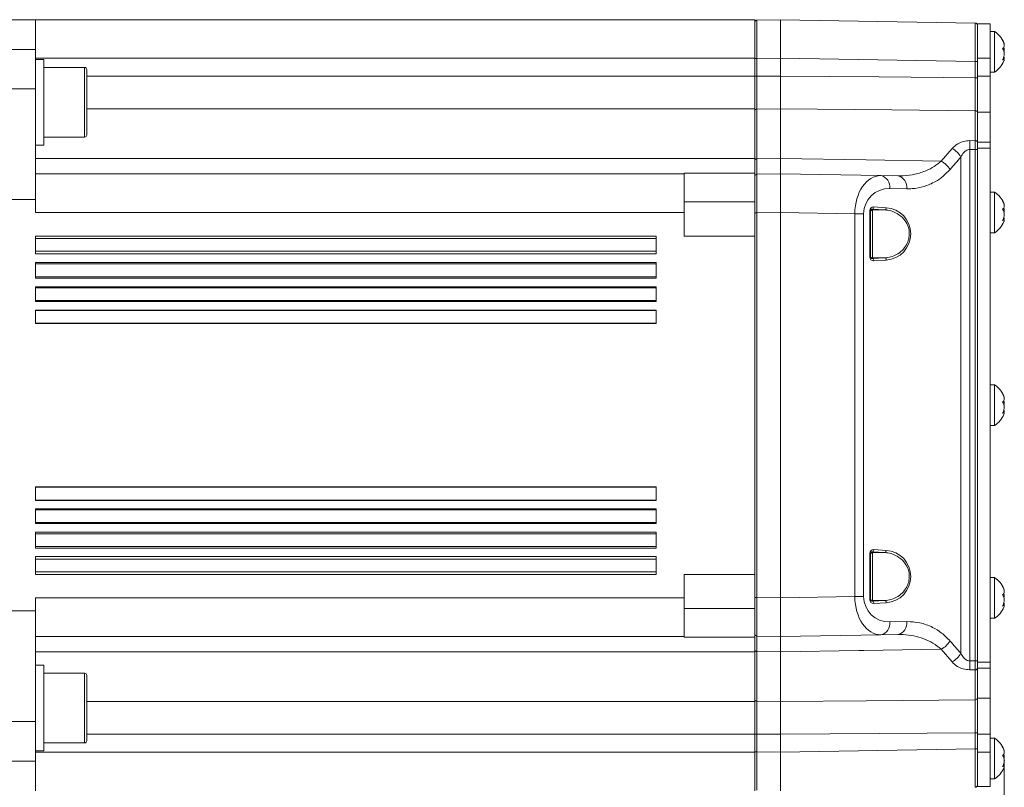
# Model space of a CAD drawing. Header units: millimetres. Extents: x 0 to 8410, y 0 to 5940.
# Tile 156 of 256: x 3716 to 3946, y 2643 to 2823. Entities that reach past the tile are written whole.
import ezdxf

# ---------------------------------------------------------------- set-up
doc = ezdxf.new("R2010")
doc.units = ezdxf.units.MM
doc.header["$LTSCALE"] = 10
doc.header["$PDSIZE"] = -1
doc.styles.add('SLDTEXTSTYLE0', font='TXT', dxfattribs={"width": 0.605})
doc.dimstyles.new('SLDDIMSTYLE6', dxfattribs={"dimtxt": 50, "dimasz": 50, "dimexe": 0, "dimexo": 0.0625, "dimgap": 12.5, "dimtad": 1, "dimtoh": 1, "dimdec": 0, "dimrnd": 1e-09, "dimzin": 12, "dimdsep": 46, "dimtxsty": 'SLDTEXTSTYLE0', "dimsah": 1, "dimcen": 0.09, "dimadec": 0, "dimazin": 0, "dimtfac": 1, "dimtofl": 0, "dimtmove": 0, "dimatfit": 3, "dimfxl": 1, "dimfrac": 2, "dimtolj": 1, "dimtzin": 12, "dimarcsym": 0})

# ---------------------------------------------------------------- blocks, each defined once
blk = doc.blocks.new('*D21')
at = {"color": 7, "linetype": 'Continuous', "lineweight": 0}
for p, q in [((3945.68, 2649.6), (3945.68, 2002.57)), ((3622.91, 2227.14), (3622.91, 2002.57)), ((3945.68, 2017.57), (3622.91, 2017.57))]:
    blk.add_line(p, q, dxfattribs=at)
for points in [[(3622.91, 2017.57), (3672.91, 2010.07), (3672.91, 2025.07)], [(3945.68, 2017.57), (3895.68, 2025.07), (3895.68, 2010.07)]]:
    blk.add_solid(points, dxfattribs=at)
at = {"color": 7, "linetype": 'Continuous', "lineweight": 0, "insert": (3727.01, 2082.03), "char_height": 50, "attachment_point": 1, "style": 'SLDTEXTSTYLE0'}
blk.add_mtext('323', dxfattribs=at)

msp = doc.modelspace()

# ---------------------------------------------------------------- linework, layer by layer
at = {"color": 7, "linetype": 'Continuous', "lineweight": 0}
for p, q in [((3719.407859, 2822.574738), (3700.907859, 2822.574738)), ((3719.407859, 2822.574738), (3719.407859, 2815.641704)), ((3887.407849, 2822.574738), (3719.407859, 2822.574738)), ((3887.407849, 2813.574735), (3887.407849, 2822.574738)), ((3887.899141, 2822.478596), (3893.407861, 2822.574738)), ((3893.407861, 2813.576105), (3893.407861, 2822.574738)), ((3893.407861, 2822.574738), (3938.916574, 2821.780387)), ((3939.407865, 2821.574751), (3942.407856, 2821.574751)), ((3939.407865, 2813.574735), (3939.407865, 2821.574751)), ((3942.407856, 2813.574735), (3942.407856, 2821.574751)), ((3943.407844, 2819.824758), (3942.407856, 2819.824758)), ((3943.407844, 2810.523871), (3943.407844, 2819.824758)), ((3719.407859, 2815.641704), (3719.407859, 2806.449297)), ((3721.407856, 2813.285414), (3719.407859, 2813.285414)), ((3721.407856, 2803.285423), (3721.407856, 2813.285414)), ((3887.407849, 2809.412244), (3887.407849, 2813.574735)), ((3893.407861, 2813.576105), (3893.407861, 2809.411529)), ((3939.407865, 2809.412244), (3939.407865, 2813.574735)), ((3942.407856, 2809.412244), (3942.407856, 2813.574735)), ((3945.582191, 2813.292626), (3945.354591, 2813.292626)), ((3730.90786, 2811.420444), (3721.407856, 2811.420444)), ((3731.407854, 2810.92042), (3731.407854, 2801.650527)), ((3942.407856, 2810.324732), (3943.407844, 2810.324732)), ((3943.407844, 2810.324732), (3943.407844, 2810.523871)), ((3887.407849, 2801.72849), (3887.407849, 2809.412244)), ((3939.407865, 2800.960127), (3939.407865, 2809.412244)), ((3942.407856, 2800.960127), (3942.407856, 2809.412244)), ((3719.407859, 2806.449297), (3719.407859, 2780.574742)), ((3721.407856, 2793.285433), (3721.407856, 2803.285423)), ((3731.407854, 2801.650527), (3731.407854, 2795.650426)), ((3887.407849, 2790.174785), (3887.407849, 2801.72849)), ((3893.407861, 2801.728907), (3893.407861, 2790.174249)), ((3939.407865, 2793.954078), (3939.407865, 2800.960127)), ((3942.407856, 2793.954078), (3942.407856, 2800.960127)), ((3721.407856, 2795.150462), (3730.90786, 2795.150462)), ((3939.407865, 2792.574766), (3939.407865, 2793.954078)), ((3942.407856, 2792.574766), (3942.407856, 2793.954078)), ((3719.407859, 2793.285433), (3721.407856, 2793.285433)), ((3939.407865, 2672.574762), (3939.407865, 2792.574766)), ((3942.407856, 2672.574762), (3942.407856, 2792.574766)), ((3887.407849, 2786.745015), (3887.407849, 2790.174785)), ((3870.907853, 2786.574784), (3719.407859, 2786.574784)), ((3870.907853, 2786.745015), (3887.407849, 2786.745015)), ((3870.907853, 2786.574784), (3870.907853, 2786.745015)), ((3870.907853, 2777.574781), (3870.907853, 2786.574784)), ((3887.407849, 2785.978678), (3887.407849, 2786.745015)), ((3887.407849, 2785.978678), (3887.407849, 2786.395016)), ((3887.407849, 2777.47995), (3887.407849, 2785.978678)), ((3887.899141, 2786.478582), (3893.407861, 2786.574784)), ((3893.407861, 2777.576152), (3893.407861, 2786.574784)), ((3893.407861, 2786.574784), (3916.875253, 2786.165121)), ((3916.875253, 2786.165121), (3920.855025, 2786.095682)), ((3719.407859, 2780.574742), (3700.907859, 2780.574742)), ((3719.407859, 2780.574742), (3719.407859, 2777.574781)), ((3943.407844, 2782.324735), (3942.407856, 2782.324735)), ((3943.407844, 2773.023847), (3943.407844, 2782.324735)), ((3914.407859, 2777.933064), (3914.407859, 2767.216447)), ((3917.772124, 2778.179172), (3914.899121, 2778.359059)), ((3870.907853, 2772.074762), (3870.907853, 2777.574781)), ((3887.407849, 2772.074762), (3887.407849, 2777.47995)), ((3893.407861, 2777.576152), (3893.407861, 2687.573376)), ((3945.582191, 2775.792602), (3945.354591, 2775.792602)), ((3864.407862, 2772.074762), (3719.407859, 2772.074762)), ((3719.407859, 2772.074762), (3719.407859, 2767.925266)), ((3864.407862, 2772.074762), (3864.407862, 2767.925266)), ((3887.407849, 2772.074762), (3870.907853, 2772.074762)), ((3887.407849, 2693.074766), (3887.407849, 2772.074762)), ((3942.407856, 2772.824767), (3943.407844, 2772.824767)), ((3943.407844, 2772.824767), (3943.407844, 2773.023847)), ((3864.407862, 2767.925266), (3719.407859, 2767.925266)), ((3864.407862, 2765.925291), (3719.407859, 2765.925291)), ((3719.407859, 2765.925291), (3719.407859, 2762.198451)), ((3864.407862, 2765.925291), (3864.407862, 2762.198451)), ((3864.407862, 2762.198451), (3719.407859, 2762.198451)), ((3864.407862, 2760.198417), (3719.407859, 2760.198417)), ((3719.407859, 2760.198417), (3719.407859, 2756.793562)), ((3864.407862, 2760.198417), (3864.407862, 2756.793562)), ((3864.407862, 2756.793562), (3719.407859, 2756.793562)), ((3864.407862, 2754.793528), (3719.407859, 2754.793528)), ((3719.407859, 2754.793528), (3719.407859, 2751.631978)), ((3864.407862, 2754.793528), (3864.407862, 2751.631978)), ((3864.407862, 2751.631978), (3719.407859, 2751.631978)), ((3943.407844, 2737.324748), (3942.407856, 2737.324748)), ((3943.407844, 2728.02386), (3943.407844, 2737.324748)), ((3945.582191, 2730.792615), (3945.354591, 2730.792615)), ((3942.407856, 2727.824751), (3943.407844, 2727.824751)), ((3943.407844, 2727.824751), (3943.407844, 2728.02386)), ((3719.407859, 2713.51752), (3719.407859, 2710.35597)), ((3864.407862, 2713.51752), (3719.407859, 2713.51752)), ((3864.407862, 2713.51752), (3864.407862, 2710.35597)), ((3864.407862, 2710.35597), (3719.407859, 2710.35597)), ((3719.407859, 2708.355966), (3719.407859, 2704.951081)), ((3864.407862, 2708.355966), (3719.407859, 2708.355966)), ((3864.407862, 2708.355966), (3864.407862, 2704.951081)), ((3864.407862, 2704.951081), (3719.407859, 2704.951081)), ((3719.407859, 2702.951077), (3719.407859, 2699.224267)), ((3864.407862, 2702.951077), (3719.407859, 2702.951077)), ((3864.407862, 2702.951077), (3864.407862, 2699.224267)), ((3864.407862, 2699.224267), (3719.407859, 2699.224267)), ((3914.407859, 2697.933051), (3914.407859, 2687.216464)), ((3719.407859, 2697.224263), (3719.407859, 2693.074766)), ((3864.407862, 2697.224263), (3719.407859, 2697.224263)), ((3864.407862, 2697.224263), (3864.407862, 2693.074766)), ((3864.407862, 2693.074766), (3719.407859, 2693.074766)), ((3870.907853, 2693.074766), (3887.407849, 2693.074766)), ((3870.907853, 2687.574747), (3870.907853, 2693.074766)), ((3887.407849, 2687.669549), (3887.407849, 2693.074766)), ((3943.407844, 2692.324761), (3942.407856, 2692.324761)), ((3943.407844, 2683.023843), (3943.407844, 2692.324761)), ((3719.407859, 2687.574747), (3719.407859, 2684.574756)), ((3870.907853, 2687.574747), (3870.907853, 2678.574774)), ((3887.407849, 2679.17085), (3887.407849, 2687.669549)), ((3893.407861, 2678.574774), (3893.407861, 2687.573376)), ((3945.582191, 2685.792628), (3945.354591, 2685.792628)), ((3719.407859, 2684.574756), (3700.907859, 2684.574756)), ((3719.407859, 2684.574756), (3719.407859, 2658.700201)), ((3942.407856, 2682.824764), (3943.407844, 2682.824764)), ((3943.407844, 2682.824764), (3943.407844, 2683.023843)), ((3887.407849, 2678.404483), (3887.407849, 2679.17085)), ((3916.875253, 2678.984377), (3893.407861, 2678.574774)), ((3920.855025, 2679.053846), (3916.875253, 2678.984377)), ((3870.907853, 2678.574774), (3719.407859, 2678.574774)), ((3870.907853, 2678.404483), (3870.907853, 2678.574774)), ((3887.407849, 2678.404483), (3870.907853, 2678.404483)), ((3887.407849, 2674.974773), (3887.407849, 2678.404483)), ((3893.407861, 2678.574774), (3887.899141, 2678.670916)), ((3887.407849, 2663.421008), (3887.407849, 2674.974773)), ((3893.407861, 2674.975249), (3893.407861, 2663.420621)), ((3939.407865, 2671.195451), (3939.407865, 2672.574762)), ((3942.407856, 2671.195451), (3942.407856, 2672.574762)), ((3721.407856, 2671.864096), (3719.407859, 2671.864096)), ((3721.407856, 2651.864085), (3721.407856, 2671.864096)), ((3730.90786, 2669.999096), (3721.407856, 2669.999096)), ((3939.407865, 2664.189401), (3939.407865, 2671.195451)), ((3942.407856, 2664.189401), (3942.407856, 2671.195451)), ((3731.407854, 2669.499073), (3731.407854, 2654.229078)), ((3887.407849, 2655.737254), (3887.407849, 2663.421008)), ((3939.407865, 2655.737254), (3939.407865, 2664.189401)), ((3942.407856, 2655.737254), (3942.407856, 2664.189401)), ((3719.407859, 2658.700201), (3719.407859, 2649.507824)), ((3721.407856, 2653.729084), (3730.90786, 2653.729084)), ((3887.407849, 2651.574764), (3887.407849, 2655.737254)), ((3893.407861, 2655.737969), (3893.407861, 2651.573393)), ((3939.407865, 2651.574764), (3939.407865, 2655.737254)), ((3942.407856, 2651.574764), (3942.407856, 2655.737254)), ((3943.407844, 2654.824767), (3942.407856, 2654.824767)), ((3943.407844, 2645.523849), (3943.407844, 2654.824767)), ((3719.407859, 2651.864085), (3721.407856, 2651.864085)), ((3887.407849, 2642.57476), (3887.407849, 2651.574764)), ((3893.407861, 2651.573393), (3893.407861, 2642.57476)), ((3939.407865, 2643.574748), (3939.407865, 2651.574764)), ((3942.407856, 2643.574748), (3942.407856, 2651.574764)), ((3719.407859, 2649.507824), (3719.407859, 2642.57476)), ((3945.582191, 2648.292604), (3945.354591, 2648.292604)), ((3942.407856, 2645.32477), (3943.407844, 2645.32477)), ((3943.407844, 2645.32477), (3943.407844, 2645.523849)), ((3939.407865, 2643.574748), (3942.407856, 2643.574748))]:
    msp.add_line(p, q, dxfattribs=at)
at = {"color": 8, "linetype": 'Continuous', "lineweight": 0}
for p, q in [((3719.407859, 2815.641704), (3700.907859, 2815.641704)), ((3887.407849, 2813.574735), (3719.407859, 2813.574735)), ((3887.407849, 2813.479963), (3887.899141, 2813.479963)), ((3893.407861, 2813.576105), (3887.899141, 2813.479963)), ((3887.899141, 2813.479963), (3887.899141, 2809.366468)), ((3938.916574, 2812.781754), (3893.407861, 2813.576105)), ((3938.916574, 2809.038463), (3938.916574, 2812.781754)), ((3939.407865, 2812.781754), (3938.916574, 2812.781754)), ((3939.407865, 2813.574735), (3942.407856, 2813.574735)), ((3730.90786, 2801.543418), (3730.90786, 2811.420444)), ((3731.407854, 2809.412244), (3887.407849, 2809.412244)), ((3887.407849, 2809.366468), (3887.899141, 2809.366468)), ((3939.407865, 2809.038463), (3938.916574, 2809.038463)), ((3939.407865, 2809.412244), (3942.407856, 2809.412244)), ((3719.407859, 2806.449297), (3700.907859, 2806.449297)), ((3730.90786, 2795.150462), (3730.90786, 2801.543418)), ((3887.407849, 2801.72849), (3731.407854, 2801.72849)), ((3893.407861, 2801.728907), (3887.899141, 2801.680985)), ((3887.899141, 2801.680985), (3887.899141, 2790.081564)), ((3938.916574, 2794.332984), (3938.916574, 2801.33194)), ((3939.407865, 2800.960127), (3942.407856, 2800.960127)), ((3937.619756, 2794.341865), (3938.916574, 2794.332984)), ((3939.407865, 2793.954078), (3942.407856, 2793.954078)), ((3930.95092, 2789.542678), (3933.481822, 2792.499188)), ((3937.619756, 2792.265478), (3937.619756, 2672.88405)), ((3939.407865, 2792.256358), (3938.916574, 2792.256358)), ((3938.916574, 2672.89317), (3938.916574, 2792.256358)), ((3939.407865, 2792.574766), (3942.407856, 2792.574766)), ((3719.407859, 2790.174785), (3887.407849, 2790.174785)), ((3887.899141, 2790.081564), (3893.407861, 2790.174249)), ((3935.550789, 2674.663159), (3935.550789, 2790.486339)), ((3922.923992, 2783.096138), (3918.94422, 2783.165577)), ((3887.407849, 2780.074778), (3870.907853, 2780.074778)), ((3914.261411, 2767.216447), (3914.261411, 2777.933064)), ((3914.407859, 2777.933064), (3914.261411, 2777.933064)), ((3914.899121, 2778.359059), (3914.899121, 2778.129164)), ((3914.899121, 2778.129164), (3917.772124, 2778.179172)), ((3914.899121, 2778.129164), (3914.899121, 2767.020348)), ((3915.243963, 2778.857354), (3918.116937, 2778.677467)), ((3870.907853, 2777.574781), (3719.407859, 2777.574781)), ((3887.899141, 2777.47995), (3887.407849, 2777.47995)), ((3893.407861, 2777.576152), (3887.899141, 2777.47995)), ((3887.899141, 2777.47995), (3887.899141, 2687.669549)), ((3910.769592, 2777.273062), (3893.407861, 2777.576152)), ((3910.769592, 2687.876436), (3910.769592, 2777.273062)), ((3910.769592, 2777.273062), (3912.838558, 2777.273062)), ((3912.838558, 2777.273062), (3912.838558, 2687.876436)), ((3864.407862, 2771.494332), (3719.407859, 2771.494332)), ((3864.407862, 2768.505696), (3719.407859, 2768.505696)), ((3914.407859, 2767.216447), (3914.261411, 2767.216447)), ((3914.899121, 2767.020348), (3914.899121, 2766.790453)), ((3914.899121, 2767.020348), (3917.772124, 2766.970399)), ((3914.899121, 2766.790453), (3917.772124, 2766.970399)), ((3918.116937, 2766.472045), (3915.243963, 2766.292158)), ((3864.407862, 2765.55616), (3719.407859, 2765.55616)), ((3864.407862, 2762.567583), (3719.407859, 2762.567583)), ((3864.407862, 2759.990278), (3719.407859, 2759.990278)), ((3864.407862, 2757.001701), (3719.407859, 2757.001701)), ((3864.407862, 2754.707042), (3719.407859, 2754.707042)), ((3864.407862, 2751.718465), (3719.407859, 2751.718465)), ((3864.407862, 2713.431034), (3719.407859, 2713.431034)), ((3864.407862, 2710.442457), (3719.407859, 2710.442457)), ((3864.407862, 2708.147827), (3719.407859, 2708.147827)), ((3864.407862, 2705.15922), (3719.407859, 2705.15922)), ((3864.407862, 2702.581945), (3719.407859, 2702.581945)), ((3864.407862, 2699.593368), (3719.407859, 2699.593368)), ((3914.261411, 2687.216464), (3914.261411, 2697.933051)), ((3914.407859, 2697.933051), (3914.261411, 2697.933051)), ((3914.899121, 2698.359046), (3914.899121, 2698.12915)), ((3917.772124, 2698.179129), (3914.899121, 2698.359046)), ((3914.899121, 2698.12915), (3917.772124, 2698.179129)), ((3914.899121, 2698.12915), (3914.899121, 2687.020365)), ((3915.243963, 2698.85737), (3918.116937, 2698.677483)), ((3864.407862, 2696.643803), (3719.407859, 2696.643803)), ((3864.407862, 2693.655226), (3719.407859, 2693.655226)), ((3870.907853, 2687.574747), (3719.407859, 2687.574747)), ((3887.899141, 2687.669549), (3887.407849, 2687.669549)), ((3887.899141, 2687.669549), (3893.407861, 2687.573376)), ((3893.407861, 2687.573376), (3910.769592, 2687.876436)), ((3910.769592, 2687.876436), (3912.838558, 2687.876436)), ((3914.407859, 2687.216464), (3914.261411, 2687.216464)), ((3914.899121, 2687.020365), (3914.899121, 2686.790469)), ((3914.899121, 2687.020365), (3917.772124, 2686.970386)), ((3914.899121, 2686.790469), (3917.772124, 2686.970386)), ((3918.116937, 2686.472061), (3915.243963, 2686.292145)), ((3870.907853, 2685.07475), (3887.407849, 2685.07475)), ((3918.94422, 2681.983921), (3922.923992, 2682.05339)), ((3887.407849, 2674.974773), (3719.407859, 2674.974773)), ((3893.407861, 2674.975249), (3887.899141, 2675.067935)), ((3887.899141, 2675.067935), (3887.899141, 2663.468543)), ((3933.481822, 2672.65034), (3930.95092, 2675.60682)), ((3939.407865, 2672.89317), (3938.916574, 2672.89317)), ((3939.407865, 2672.574762), (3942.407856, 2672.574762)), ((3730.90786, 2653.729084), (3730.90786, 2669.999096)), ((3938.916574, 2670.816544), (3937.619756, 2670.807663)), ((3938.916574, 2663.817617), (3938.916574, 2670.816544)), ((3939.407865, 2671.195451), (3942.407856, 2671.195451)), ((3731.407854, 2663.421008), (3887.407849, 2663.421008)), ((3887.899141, 2663.468543), (3893.407861, 2663.420621)), ((3939.407865, 2664.189401), (3942.407856, 2664.189401)), ((3719.407859, 2658.700201), (3700.907859, 2658.700201)), ((3939.407865, 2656.111065), (3938.916574, 2656.111065)), ((3938.916574, 2652.367744), (3938.916574, 2656.111065)), ((3887.407849, 2655.737254), (3731.407854, 2655.737254)), ((3887.899141, 2655.78306), (3887.407849, 2655.78306)), ((3887.899141, 2655.78306), (3887.899141, 2651.669535)), ((3939.407865, 2655.737254), (3942.407856, 2655.737254)), ((3887.407849, 2651.574764), (3719.407859, 2651.574764)), ((3887.899141, 2651.669535), (3887.407849, 2651.669535)), ((3887.899141, 2651.669535), (3893.407861, 2651.573393)), ((3893.407861, 2651.573393), (3938.916574, 2652.367744)), ((3939.407865, 2652.367744), (3938.916574, 2652.367744)), ((3939.407865, 2651.574764), (3942.407856, 2651.574764)), ((3719.407859, 2649.507824), (3700.907859, 2649.507824))]:
    msp.add_line(p, q, dxfattribs=at)
at = {"color": 8, "linetype": 'Continuous', "lineweight": 0, "flags": 128}
for points in [[(3887.899141, 2809.366468), (3890.366296, 2809.386674), (3893.407861, 2809.411529)], [(3893.407861, 2809.411529), (3916.449616, 2809.22288), (3938.916574, 2809.038463)], [(3938.916574, 2801.33194), (3919.411461, 2801.502291), (3893.407861, 2801.728907)], [(3938.916574, 2792.256358), (3937.89957, 2792.263511), (3937.619756, 2792.265478)], [(3887.407849, 2789.761785), (3887.417267, 2789.823535), (3887.445072, 2789.882901), (3887.490312, 2789.937738), (3887.551228, 2789.985958), (3887.625555, 2790.025774), (3887.710492, 2790.055636), (3887.802849, 2790.074471), (3887.899141, 2790.081564)], [(3893.407861, 2790.174249), (3913.404266, 2789.83784), (3930.95092, 2789.542678)], [(3887.899141, 2675.067935), (3887.802849, 2675.075028), (3887.710492, 2675.093863), (3887.625555, 2675.123754), (3887.551228, 2675.16354), (3887.490312, 2675.21179), (3887.445072, 2675.266627), (3887.417267, 2675.326023), (3887.407849, 2675.387713)], [(3930.95092, 2675.60682), (3912.850658, 2675.30236), (3911.734204, 2675.283584), (3893.407861, 2674.975249)], [(3937.619756, 2672.88405), (3937.89957, 2672.886017), (3938.916574, 2672.89317)], [(3893.407861, 2663.420621), (3913.404266, 2663.594786), (3938.916574, 2663.817617)], [(3938.916574, 2656.111065), (3916.449616, 2655.926648), (3893.407861, 2655.737969)], [(3893.407861, 2655.737969), (3890.366296, 2655.762854), (3887.899141, 2655.78306)]]:
    msp.add_lwpolyline(points, dxfattribs=at)
at = {"color": 7, "linetype": 'Continuous', "lineweight": 0}
for centre, radius, start, end in [((3887.907857, 2821.97868), 0.5, 91, 180), ((3938.907857, 2821.280478), 0.5, 0, 89), ((3940.113705, 2814.809925), 6, 23.62506073, 56.69982304), ((3940.113705, 2815.339593), 6, 303.30017696, 336.46241177), ((3730.907857, 2810.920437), 0.5, 0, 90), ((3730.907857, 2795.650437), 0.5, 270, 0), ((3887.907857, 2785.97868), 0.5, 91, 180), ((3940.113705, 2777.309925), 6, 23.62506073, 56.69982304), ((3940.113705, 2777.839593), 6, 303.30017696, 336.46241177), ((3940.113705, 2732.309925), 6, 23.62506073, 56.69982304), ((3940.113705, 2732.839593), 6, 303.30017696, 336.46241177), ((3940.113705, 2687.309925), 6, 23.62506073, 56.69982304), ((3940.113705, 2687.839593), 6, 303.30017696, 336.46241177), ((3887.907857, 2679.170838), 0.5, 180, 269), ((3730.907857, 2669.499081), 0.5, 0, 90), ((3730.907857, 2654.229081), 0.5, 270, 360), ((3940.113705, 2649.809925), 6, 23.62506073, 56.69982304), ((3940.113705, 2650.339593), 6, 303.30017696, 336.46241177), ((3938.907857, 2643.869041), 0.5, 271, 0)]:
    msp.add_arc(centre, radius, start, end, dxfattribs=at)
at = {"color": 8, "linetype": 'Continuous', "lineweight": 0}
for centre, radius, start, end in [((3887.854654, 2801.231667), 0.451515, 84.34562182, 171.71696799), ((3938.960615, 2800.882234), 0.451858, 8.18904296, 95.59327169), ((3806.429547, 2793.303672), 131.194317, 359.54659059, 0.45340941), ((3938.975605, 2793.89504), 0.441905, 11.99242521, 97.6767087), ((3931.13107, 2788.013148), 5.064642, 29.23054984, 62.344783), ((3928.569727, 2784.891356), 5.225407, 31.60963729, 62.89032809), ((3916.308077, 2783.560588), 2.665573, 351.47795883, 77.71478607), ((3920.287765, 2783.49109), 2.665648, 351.47946733, 77.71327757), ((3914.907035, 2777.63005), 0.499176, 90.9084014, 179.91290571), ((3914.768996, 2778.817582), 0.47663, 285.84345593, 4.78655346), ((3917.642048, 2778.637633), 0.476556, 285.83985618, 4.79478749), ((3914.90706, 2767.519486), 0.499201, 180.08994543, 269.08874746), ((3914.768996, 2766.33193), 0.47663, 355.21344654, 74.15654407), ((3917.641884, 2766.51182), 0.476716, 355.21393464, 74.14500833), ((3914.906999, 2697.630072), 0.499141, 90.90441308, 179.91346791), ((3914.768994, 2698.817572), 0.476634, 285.84357808, 4.78963822), ((3917.641925, 2698.63768), 0.476677, 285.85116962, 4.78988741), ((3914.90703, 2687.519473), 0.499171, 180.08999451, 269.0921245), ((3914.768994, 2686.331943), 0.476634, 355.21036178, 74.15642192), ((3917.641927, 2686.511839), 0.476673, 355.21319712, 74.1489524), ((3916.308043, 2681.588933), 2.665603, 282.28581748, 8.52143761), ((3920.287799, 2681.658414), 2.665618, 282.28611882, 8.52113627), ((3928.569883, 2680.257931), 5.225148, 297.1092048, 328.39171989), ((3931.130753, 2677.136743), 5.065109, 297.65648857, 330.76733058), ((3806.430139, 2671.845856), 131.193725, 359.54658854, 0.45341146), ((3938.975643, 2671.254441), 0.441864, 262.31755205, 348.00866842), ((3887.85464, 2663.917837), 0.451493, 188.27660317, 275.65649437), ((3938.960701, 2664.267219), 0.451762, 264.39456956, 351.81881202)]:
    msp.add_arc(centre, radius, start, end, dxfattribs=at)
for centre, major_axis, ratio, start_param, end_param in [((3887.907857, 2813.477385), (-0.008726, 9.001219), 0.0009691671, 0.0000159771, 1.5705077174), ((3938.907857, 2812.779183), (0.008726, 9.001219), 0.0009691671, 4.7126775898, 6.2831693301), ((3998.048622, 2732.574759), (85.210059, 0), 0.9998476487, 2.3941888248, 2.438982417), ((3887.907857, 2777.477385), (-0.008726, 9.001219), 0.0009691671, 0.0000159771, 1.5705077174), ((3916.824763, 2777.164645), (-0.037645, 9.001074), 0.6727278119, 6.268629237, 7.8391209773), ((3918.946084, 2777.164645), (5.643148, -2.395374), 0.9751955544, 1.9635715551, 3.5340632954), ((3915.261411, 2777.852917), (-0.707107, 0.766032), 0.9230769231, 5.5152404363, 7.0685834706), ((3917.734688, 2772.574759), (6.115598, 0), 0.9998476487, 4.774934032, 7.7914365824), ((3915.261411, 2767.296602), (0.707107, 0.766032), 0.9230769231, 2.3561944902, 3.9095375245), ((3915.261411, 2697.852917), (-0.707107, 0.766032), 0.9230769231, 5.5152404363, 7.0685834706), ((3917.734688, 2692.574759), (6.115598, 0), 0.9998476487, 4.774934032, 7.7914365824), ((3887.907857, 2687.672133), (0.008726, 9.001219), 0.0009691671, 1.5710849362, 3.1415766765), ((3916.824763, 2687.984874), (0.037645, 9.001074), 0.6727278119, 1.5856569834, 3.1561487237), ((3918.946084, 2687.984874), (5.643148, 2.395374), 0.9751955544, 2.7491220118, 4.3196137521), ((3915.261411, 2687.296602), (0.707107, 0.766032), 0.9230769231, 2.3561944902, 3.9095375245), ((3998.048622, 2732.574759), (85.210059, 0), 0.9998476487, 3.8442028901, 3.8889964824), ((3887.907857, 2651.672133), (0.008726, 9.001219), 0.0009691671, 1.5710849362, 3.1415766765), ((3938.907857, 2652.370336), (-0.008726, 9.001219), 0.0009691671, 3.1416086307, 4.712100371)]:
    msp.add_ellipse(centre, major_axis=major_axis, ratio=ratio, start_param=start_param, end_param=end_param, dxfattribs=at)
at = {"color": 7, "linetype": 'Continuous', "lineweight": 0}
for centre, major_axis, start_param, end_param in [((3914.907857, 2777.852917), (-0.357021, 0.410629), 5.5053842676, 7.0587273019), ((3914.907857, 2767.296602), (0.357021, 0.410629), 2.3660506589, 3.9193936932), ((3914.907857, 2697.852917), (-0.357021, 0.410629), 5.5053842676, 7.0587273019), ((3914.907857, 2687.296602), (0.357021, 0.410629), 2.3660506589, 3.9193936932)]:
    msp.add_ellipse(centre, major_axis=major_axis, ratio=0.852477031, start_param=start_param, end_param=end_param, dxfattribs=at)
for points, knots in [([(3945.614646, 2816.89364), (3945.645061, 2816.907238), (3945.715406, 2816.938689), (3945.627302, 2817.202316), (3945.467305, 2817.499882), (3945.337205, 2817.696184), (3945.301275, 2817.750397)], [0, 0, 0, 0, 0.2438858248, 0.5640734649, 0.8796078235, 1, 1, 1, 1]), ([(3945.301275, 2817.750397), (3945.404875, 2817.532065), (3945.613722, 2817.09193), (3945.711849, 2816.511801), (3945.631556, 2816.110208), (3945.466973, 2815.928966), (3945.337131, 2815.876961), (3945.301275, 2815.862599)], [0, 0, 0, 0, 0.246915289, 0.4977545, 0.7104365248, 0.9200354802, 1, 1, 1, 1]), ([(3945.301275, 2815.862599), (3945.404874, 2815.69356), (3945.613718, 2815.352801), (3945.711852, 2814.66836), (3945.631545, 2813.987607), (3945.466985, 2813.503468), (3945.337132, 2813.255437), (3945.301275, 2813.186947)], [0, 0, 0, 0, 0.2469198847, 0.4977570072, 0.7104308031, 0.9200399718, 1, 1, 1, 1]), ([(3945.614646, 2815.074745), (3945.646182, 2815.222133), (3945.718037, 2815.557962), (3945.649326, 2815.933009), (3945.610772, 2816.143456)], [0, 0, 0, 0, 0.4388772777, 1, 1, 1, 1]), ([(3945.301275, 2813.186947), (3945.404178, 2813.2356), (3945.611625, 2813.333682), (3945.718482, 2813.239855), (3945.644941, 2813.033973), (3945.611994, 2812.941733)], [0, 0, 0, 0, 0.3520477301, 0.7097016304, 1, 1, 1, 1]), ([(3945.614646, 2813.255909), (3945.646182, 2813.390648), (3945.718037, 2813.697654), (3945.649326, 2813.89523), (3945.610772, 2814.006093)], [0, 0, 0, 0, 0.4388800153, 1, 1, 1, 1]), ([(3893.407861, 2801.728907), (3893.407861, 2802.189687), (3893.407861, 2803.419336), (3893.407861, 2806.046497), (3893.407861, 2808.289853), (3893.407861, 2809.411529)], [0, 0, 0, 0, 0.230560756, 0.6152812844, 1, 1, 1, 1]), ([(3939.407865, 2809.038463), (3939.407865, 2808.321994), (3939.407865, 2806.431732), (3939.407865, 2803.469973), (3939.407865, 2801.78772), (3939.407865, 2800.946596)], [0, 0, 0, 0, 0.2338312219, 0.6169168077, 1, 1, 1, 1]), ([(3939.407865, 2793.98686), (3939.407865, 2793.732823), (3939.407865, 2793.25433), (3939.407865, 2792.610733), (3939.407865, 2792.293786), (3939.407865, 2792.256358)], [0, 0, 0, 0, 0.4995345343, 0.9409009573, 1, 1, 1, 1]), ([(3887.407849, 2786.920014), (3887.407849, 2787.315686), (3887.407849, 2788.01013), (3887.407849, 2789.234864), (3887.407849, 2789.761785)], [0, 0, 0, 0, 0.5697670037, 1, 1, 1, 1]), ([(3893.407861, 2786.574784), (3893.407861, 2786.616467), (3893.407861, 2786.727703), (3893.407861, 2787.80399), (3893.407861, 2789.384165), (3893.407861, 2790.174249)], [0, 0, 0, 0, 0.2305613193, 0.6152819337, 1, 1, 1, 1]), ([(3945.614646, 2779.393616), (3945.645061, 2779.407243), (3945.715406, 2779.43876), (3945.627293, 2779.70226), (3945.46731, 2779.99992), (3945.337205, 2780.196221), (3945.301275, 2780.250433)], [0, 0, 0, 0, 0.2438869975, 0.5640589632, 0.8796069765, 1, 1, 1, 1]), ([(3945.301275, 2780.250433), (3945.404874, 2780.032081), (3945.613711, 2779.591925), (3945.711851, 2779.01177), (3945.631553, 2778.610237), (3945.466968, 2778.429045), (3945.337131, 2778.376959), (3945.301275, 2778.362575)], [0, 0, 0, 0, 0.2469307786, 0.4977653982, 0.7104345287, 0.9200321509, 1, 1, 1, 1]), ([(3945.301275, 2778.362575), (3945.404875, 2778.193536), (3945.613718, 2777.852778), (3945.711848, 2777.168337), (3945.631563, 2776.487594), (3945.466951, 2776.003485), (3945.33713, 2775.755433), (3945.301275, 2775.686923)], [0, 0, 0, 0, 0.2469204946, 0.4977573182, 0.7104316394, 0.920022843, 1, 1, 1, 1]), ([(3945.614646, 2777.574781), (3945.64618, 2777.722149), (3945.718038, 2778.057955), (3945.649328, 2778.432984), (3945.610772, 2778.643432)], [0, 0, 0, 0, 0.4388477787, 1, 1, 1, 1]), ([(3945.301275, 2775.686923), (3945.404178, 2775.735601), (3945.611621, 2775.83373), (3945.718482, 2775.739899), (3945.644942, 2775.533973), (3945.611994, 2775.441709)], [0, 0, 0, 0, 0.3520497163, 0.7096914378, 1, 1, 1, 1]), ([(3945.614646, 2775.755885), (3945.646182, 2775.890624), (3945.718037, 2776.197631), (3945.649326, 2776.395206), (3945.610772, 2776.506069)], [0, 0, 0, 0, 0.4388800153, 1, 1, 1, 1]), ([(3945.614646, 2734.39363), (3945.645061, 2734.407242), (3945.715406, 2734.438724), (3945.627297, 2734.702292), (3945.467304, 2734.999907), (3945.337205, 2735.196204), (3945.301275, 2735.250417)], [0, 0, 0, 0, 0.2438872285, 0.5640613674, 0.8796036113, 1, 1, 1, 1]), ([(3945.301275, 2735.250417), (3945.404874, 2735.032075), (3945.613716, 2734.591931), (3945.71185, 2734.011785), (3945.631555, 2733.610224), (3945.466971, 2733.429007), (3945.337131, 2733.376961), (3945.301275, 2733.362588)], [0, 0, 0, 0, 0.2469234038, 0.4977591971, 0.7104350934, 0.9200336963, 1, 1, 1, 1]), ([(3945.301275, 2733.362588), (3945.404875, 2733.19355), (3945.613717, 2732.852793), (3945.71185, 2732.168347), (3945.631554, 2731.487602), (3945.466968, 2731.003478), (3945.337131, 2730.755436), (3945.301275, 2730.686936)], [0, 0, 0, 0, 0.2469205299, 0.4977564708, 0.7104308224, 0.9200312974, 1, 1, 1, 1]), ([(3945.614646, 2732.574764), (3945.646181, 2732.722142), (3945.718037, 2733.057963), (3945.649328, 2733.432998), (3945.610772, 2733.643446)], [0, 0, 0, 0, 0.4388601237, 1, 1, 1, 1]), ([(3945.301275, 2730.686936), (3945.404178, 2730.735602), (3945.61162, 2730.833707), (3945.718482, 2730.739878), (3945.644942, 2730.533974), (3945.611994, 2730.441722)], [0, 0, 0, 0, 0.3520536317, 0.7096980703, 1, 1, 1, 1]), ([(3945.614646, 2730.755899), (3945.646182, 2730.890637), (3945.718037, 2731.197644), (3945.649326, 2731.395219), (3945.610772, 2731.506083)], [0, 0, 0, 0, 0.4388800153, 1, 1, 1, 1]), ([(3945.614646, 2689.393613), (3945.645061, 2689.407225), (3945.715405, 2689.438708), (3945.6273, 2689.702276), (3945.467297, 2689.999879), (3945.337205, 2690.196206), (3945.301275, 2690.25043)], [0, 0, 0, 0, 0.243883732, 0.5640600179, 0.879597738, 1, 1, 1, 1]), ([(3945.301275, 2690.25043), (3945.404875, 2690.032089), (3945.61372, 2689.591941), (3945.711849, 2689.011773), (3945.631557, 2688.610199), (3945.466969, 2688.429022), (3945.337131, 2688.376975), (3945.301275, 2688.362602)], [0, 0, 0, 0, 0.2469223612, 0.4977647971, 0.7104397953, 0.9200340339, 1, 1, 1, 1]), ([(3945.301275, 2688.362602), (3945.404875, 2688.193563), (3945.613719, 2687.852804), (3945.711847, 2687.168354), (3945.631566, 2686.487599), (3945.466951, 2686.003482), (3945.33713, 2685.75543), (3945.301275, 2685.686919)], [0, 0, 0, 0, 0.2469180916, 0.4977524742, 0.7104344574, 0.9200236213, 1, 1, 1, 1]), ([(3945.614646, 2687.574747), (3945.646181, 2687.722125), (3945.718037, 2688.057944), (3945.649327, 2688.432981), (3945.610772, 2688.643429)], [0, 0, 0, 0, 0.4388615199, 1, 1, 1, 1]), ([(3945.301275, 2685.686919), (3945.404178, 2685.735585), (3945.611621, 2685.833691), (3945.718482, 2685.73986), (3945.644942, 2685.533958), (3945.611994, 2685.441706)], [0, 0, 0, 0, 0.3520504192, 0.70969487, 1, 1, 1, 1]), ([(3945.614646, 2685.755912), (3945.646181, 2685.890639), (3945.718037, 2686.197628), (3945.649327, 2686.395201), (3945.610772, 2686.506066)], [0, 0, 0, 0, 0.4388683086, 1, 1, 1, 1]), ([(3887.407849, 2678.754482), (3887.407849, 2678.827207), (3887.407849, 2679.174908), (3887.407849, 2679.172642), (3887.407849, 2679.17085)], [0, 0, 0, 0, 0.2091588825, 1, 1, 1, 1]), ([(3887.407849, 2675.387713), (3887.407849, 2676.270275), (3887.407849, 2677.532361), (3887.407849, 2678.068316), (3887.407849, 2678.229484)], [0, 0, 0, 0, 0.6992876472, 1, 1, 1, 1]), ([(3893.407861, 2674.975249), (3893.407861, 2675.463323), (3893.407861, 2676.765814), (3893.407861, 2678.238333), (3893.407861, 2678.462627), (3893.407861, 2678.574774)], [0, 0, 0, 0, 0.2305593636, 0.6152796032, 1, 1, 1, 1]), ([(3939.407865, 2672.89317), (3939.407865, 2672.574886), (3939.407865, 2671.975378), (3939.407865, 2671.422087), (3939.407865, 2671.190046), (3939.407865, 2671.162638)], [0, 0, 0, 0, 0.4995223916, 0.9408845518, 1, 1, 1, 1]), ([(3893.407861, 2655.737969), (3893.407861, 2656.407896), (3893.407861, 2658.195676), (3893.407861, 2661.008506), (3893.407861, 2662.616583), (3893.407861, 2663.420621)], [0, 0, 0, 0, 0.2305614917, 0.6152811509, 1, 1, 1, 1]), ([(3939.407865, 2664.202932), (3939.407865, 2663.71151), (3939.407865, 2662.414993), (3939.407865, 2659.644258), (3939.407865, 2657.288796), (3939.407865, 2656.111065)], [0, 0, 0, 0, 0.2338306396, 0.6169154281, 1, 1, 1, 1]), ([(3945.614646, 2651.893619), (3945.645061, 2651.907231), (3945.715405, 2651.938714), (3945.6273, 2652.202283), (3945.4673, 2652.499881), (3945.337205, 2652.696212), (3945.301275, 2652.750436)], [0, 0, 0, 0, 0.2438842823, 0.5640612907, 0.8795997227, 1, 1, 1, 1]), ([(3945.301275, 2652.750436), (3945.404874, 2652.532082), (3945.613713, 2652.09192), (3945.71185, 2651.511782), (3945.631557, 2651.110203), (3945.466969, 2650.929028), (3945.337131, 2650.876981), (3945.301275, 2650.862608)], [0, 0, 0, 0, 0.246929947, 0.4977667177, 0.7104409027, 0.9200343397, 1, 1, 1, 1]), ([(3945.301275, 2650.862608), (3945.404875, 2650.693569), (3945.613723, 2650.352803), (3945.711849, 2649.668348), (3945.631555, 2648.987591), (3945.466968, 2648.503467), (3945.337131, 2648.255425), (3945.301275, 2648.186925)], [0, 0, 0, 0, 0.2469178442, 0.4977619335, 0.710433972, 0.9200321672, 1, 1, 1, 1]), ([(3945.614646, 2650.074753), (3945.646181, 2650.222131), (3945.718037, 2650.557948), (3945.649327, 2650.932987), (3945.610772, 2651.143435)], [0, 0, 0, 0, 0.4388635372, 1, 1, 1, 1]), ([(3945.614646, 2648.255888), (3945.646182, 2648.390627), (3945.718037, 2648.697633), (3945.649326, 2648.895208), (3945.610772, 2649.006072)], [0, 0, 0, 0, 0.4388800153, 1, 1, 1, 1]), ([(3945.301275, 2648.186925), (3945.404178, 2648.235591), (3945.611625, 2648.333696), (3945.718482, 2648.23987), (3945.644942, 2648.033964), (3945.611994, 2647.941712)], [0, 0, 0, 0, 0.3520470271, 0.7096981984, 1, 1, 1, 1])]:
    msp.add_open_spline(points, degree=3, knots=knots, dxfattribs=at)
at = {"color": 8, "linetype": 'Continuous', "lineweight": 0}
for points, knots in [([(3887.899141, 2809.366468), (3887.898895, 2808.693428), (3887.89824, 2806.899831), (3887.898139, 2804.674003), (3887.898526, 2802.831296), (3887.898933, 2802.068835), (3887.899141, 2801.680985)], [0, 0, 0, 0, 0.23064064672, 0.61463845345, 0.8039736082, 1, 1, 1, 1]), ([(3938.916574, 2801.33194), (3938.916939, 2802.132433), (3938.917669, 2803.733439), (3938.917447, 2806.223275), (3938.916978, 2808.003249), (3938.916711, 2808.68788), (3938.916574, 2809.038463)], [0, 0, 0, 0, 0.38296189, 0.7659329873, 0.8801399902, 1, 1, 1, 1]), ([(3937.619756, 2794.341865), (3937.15155, 2794.308908), (3936.139442, 2794.237663), (3934.644159, 2793.599988), (3933.89663, 2792.892034), (3933.481822, 2792.499188)], [0, 0, 0, 0, 0.27701264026, 0.59881157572, 1, 1, 1, 1]), ([(3938.916574, 2792.256358), (3938.916625, 2792.301291), (3938.917053, 2792.681643), (3938.917519, 2793.453967), (3938.916902, 2794.028147), (3938.916574, 2794.332984)], [0, 0, 0, 0, 0.0591247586, 0.5004821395, 1, 1, 1, 1]), ([(3935.550789, 2790.486339), (3935.747297, 2790.8583), (3936.079848, 2791.48777), (3936.772614, 2792.072245), (3937.299489, 2792.253687), (3937.539609, 2792.262527), (3937.619756, 2792.265478)], [0, 0, 0, 0, 0.4500393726, 0.7616013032, 0.9204277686, 1, 1, 1, 1]), ([(3887.899141, 2790.081564), (3887.898895, 2789.589872), (3887.89824, 2788.279553), (3887.898139, 2787.151218), (3887.898526, 2786.562599), (3887.898933, 2786.50691), (3887.899141, 2786.478582)], [0, 0, 0, 0, 0.2306391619, 0.6146345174, 0.8039700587, 1, 1, 1, 1]), ([(3920.855025, 2786.095682), (3921.262058, 2786.097408), (3922.587681, 2786.103028), (3924.84468, 2786.417061), (3927.262327, 2787.189796), (3929.328378, 2788.231034), (3930.406579, 2789.102639), (3930.95092, 2789.542678)], [0, 0, 0, 0, 0.1149195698, 0.3742700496, 0.6387879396, 0.8176385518, 1, 1, 1, 1]), ([(3933.019886, 2787.630144), (3932.494806, 2787.074191), (3931.430906, 2785.94774), (3929.387176, 2784.585112), (3926.948732, 2783.546297), (3924.683336, 2783.115222), (3923.330379, 2783.100546), (3922.923992, 2783.096138)], [0, 0, 0, 0, 0.18184881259, 0.36845535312, 0.62413246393, 0.8871010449, 1, 1, 1, 1]), ([(3917.772124, 2766.970399), (3918.01738, 2766.992369), (3918.723132, 2767.055588), (3919.887084, 2767.389536), (3921.236449, 2768.117195), (3922.401852, 2769.220072), (3923.189322, 2770.597504), (3923.538997, 2772.030098), (3923.496958, 2773.401084), (3923.081399, 2774.798577), (3922.163346, 2776.247883), (3920.803689, 2777.329694), (3919.258223, 2777.99869), (3918.27305, 2778.118336), (3917.772124, 2778.179172)], [0, 0, 0, 0, 0.0477046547, 0.1372754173, 0.2297170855, 0.3282463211, 0.4096246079, 0.4747285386, 0.5400426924, 0.6013839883, 0.6870395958, 0.8084556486, 0.9026065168, 1, 1, 1, 1]), ([(3917.772124, 2686.970386), (3918.01738, 2686.992369), (3918.723129, 2687.055625), (3919.887087, 2687.389506), (3921.236448, 2688.117186), (3922.401851, 2689.220058), (3923.189328, 2690.597498), (3923.538993, 2692.030106), (3923.496963, 2693.401093), (3923.081386, 2694.798574), (3922.163357, 2696.2479), (3920.803692, 2697.329718), (3919.25822, 2697.998676), (3918.273049, 2698.118303), (3917.772124, 2698.179129)], [0, 0, 0, 0, 0.0477047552, 0.1372751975, 0.2297168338, 0.3282460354, 0.4096242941, 0.474729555, 0.5400436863, 0.6013836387, 0.6870403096, 0.8084563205, 0.9026067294, 1, 1, 1, 1]), ([(3922.923992, 2682.05339), (3923.932956, 2682.005527), (3925.9812, 2681.908361), (3928.721147, 2680.913314), (3931.124446, 2679.484146), (3932.381812, 2678.180795), (3933.019886, 2677.519384)], [0, 0, 0, 0, 0.2798784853, 0.5681664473, 0.7808579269, 1, 1, 1, 1]), ([(3930.95092, 2675.60682), (3930.323404, 2676.105428), (3929.049512, 2677.117631), (3926.862354, 2678.111725), (3924.528184, 2678.781013), (3922.494322, 2679.046963), (3921.264048, 2679.052129), (3920.855025, 2679.053846)], [0, 0, 0, 0, 0.2090829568, 0.4244500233, 0.6526549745, 0.8845202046, 1, 1, 1, 1]), ([(3887.899141, 2678.670916), (3887.898895, 2678.630806), (3887.89824, 2678.523915), (3887.898139, 2677.613243), (3887.898526, 2676.318952), (3887.898933, 2675.489745), (3887.899141, 2675.067935)], [0, 0, 0, 0, 0.230638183, 0.614634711, 0.8039682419, 1, 1, 1, 1]), ([(3935.550789, 2674.663159), (3935.738088, 2674.306785), (3936.056995, 2673.699997), (3936.676833, 2673.152977), (3937.193074, 2672.919173), (3937.462678, 2672.89698), (3937.619756, 2672.88405)], [0, 0, 0, 0, 0.4307298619, 0.7333899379, 0.8446663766, 1, 1, 1, 1]), ([(3933.481822, 2672.65034), (3933.875897, 2672.274806), (3934.587999, 2671.596206), (3936.055149, 2670.930924), (3937.098805, 2670.848704), (3937.619756, 2670.807663)], [0, 0, 0, 0, 0.3829451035, 0.6919913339, 1, 1, 1, 1]), ([(3938.916574, 2670.816544), (3938.916625, 2670.849434), (3938.917053, 2671.127877), (3938.917519, 2671.791841), (3938.916902, 2672.511238), (3938.916574, 2672.89317)], [0, 0, 0, 0, 0.0591167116, 0.500480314, 1, 1, 1, 1]), ([(3887.899141, 2663.468543), (3887.898895, 2663.007207), (3887.89824, 2661.777779), (3887.898139, 2659.654033), (3887.898526, 2657.480464), (3887.898933, 2656.355373), (3887.899141, 2655.78306)], [0, 0, 0, 0, 0.2306388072, 0.6146357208, 0.803972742, 1, 1, 1, 1]), ([(3938.916574, 2656.111065), (3938.916939, 2657.235417), (3938.917669, 2659.484114), (3938.917447, 2661.776344), (3938.916978, 2663.133958), (3938.916711, 2663.586094), (3938.916574, 2663.817617)], [0, 0, 0, 0, 0.3829675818, 0.7659327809, 0.8801423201, 1, 1, 1, 1])]:
    msp.add_open_spline(points, degree=3, knots=knots, dxfattribs=at)
at = {"color": 7, "linetype": 'Continuous', "lineweight": 0}
msp.add_point((3945.6821, 2649.600458), dxfattribs=at)

# ---------------------------------------------------------------- dimensions: what is measured, and where the dimension line sits
dim = msp.add_linear_dim(base=(3622.907857, 2017.574759), p1=(3945.6821, 2649.600458), p2=(3622.907857, 2227.139992), dimstyle='SLDDIMSTYLE6', dxfattribs=at)
dim.commit()
dim.dimension.update_dxf_attribs({"geometry": '*D21', "text_midpoint": (3784.294979, 2017.574759), "dimtype": 160})

doc.saveas('drawing.dxf')
